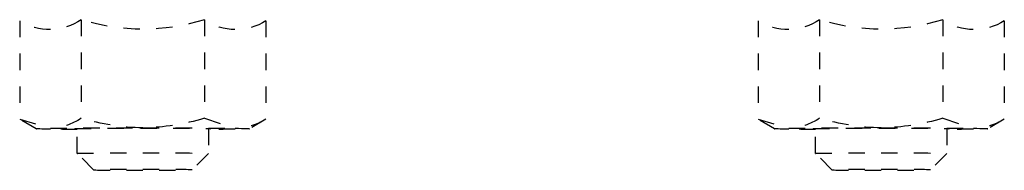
# Model space of a CAD drawing. Header units: centimetres. Extents: x 42630 to 130002, y 15 to 29179.
# Tile 82 of 138: x 52020.159 to 52026.16, y 5362.378 to 5363.293. Entities that reach past the tile are written whole.
import ezdxf

# ---------------------------------------------------------------- set-up
doc = ezdxf.new("R2010")
doc.units = ezdxf.units.CM
doc.header["$LTSCALE"] = 0.01
doc.linetypes.add('DASHED2', pattern=[9.525, 6.35, -3.175])
doc.layers.get('0').update_dxf_attribs({"color": 253})
doc.layers.add('CKDRZWI_', color=253, linetype='Continuous')

# ---------------------------------------------------------------- blocks, each defined once
blk = doc.blocks.new('A$7E8814B27261F1')
at = {"color": 7, "linetype": 'DASHED2', "ltscale": 10}
for p, q in [((4193.165, 402.706), (4199.156, 402.706)), ((4199.156, 402.706), (4199.709, 400.829)), ((4199.738, 401.699), (4199.157, 402.706)), ((4201.237, 399.2), (4199.727, 399.2)), ((4202.237, 398.2), (4201.237, 399.2)), ((4193.108, 398.953), (4199.1, 398.953)), ((4201.237, 391.2), (4202.237, 392.2)), ((4193.108, 391.447), (4199.1, 391.447)), ((4199.1, 391.447), (4199.709, 389.571)), ((4199.727, 391.2), (4201.237, 391.2)), ((4199.157, 387.694), (4199.738, 388.701)), ((4193.165, 387.694), (4199.156, 387.694)), ((4193.165, 357.706), (4199.156, 357.706)), ((4199.156, 357.706), (4199.709, 355.829)), ((4199.738, 356.699), (4199.157, 357.706)), ((4201.237, 354.2), (4199.727, 354.2)), ((4202.237, 353.2), (4201.237, 354.2)), ((4193.108, 353.953), (4199.1, 353.953)), ((4201.237, 346.2), (4202.237, 347.2)), ((4193.108, 346.447), (4199.1, 346.447)), ((4199.1, 346.447), (4199.709, 344.571)), ((4199.727, 346.2), (4201.237, 346.2)), ((4199.157, 342.694), (4199.738, 343.701)), ((4193.165, 342.694), (4199.156, 342.694))]:
    blk.add_line(p, q, dxfattribs=at)
for centre, radius, start, end in [((4190.347, 400.871), 3.362, 325.20586, 33.06224), ((4195.999, 400.996), 3.713, 326.61714, 357.42594), ((4181.142, 395.2), 12.541, 342.58845, 17.41155), ((4186.295, 395.051), 13.386, 0.63932, 16.94798), ((4186.285, 395.351), 13.396, 343.05789, 359.35482), ((4190.352, 389.529), 3.358, 326.89213, 34.83976), ((4196.083, 389.618), 3.626, 327.95634, 359.24804), ((4190.347, 355.871), 3.362, 325.20586, 33.06224), ((4195.999, 355.996), 3.713, 326.61714, 357.42594), ((4181.142, 350.2), 12.541, 342.58845, 17.41155), ((4186.295, 350.051), 13.386, 0.63932, 16.94798), ((4186.285, 350.351), 13.396, 343.05789, 359.35482), ((4190.352, 344.529), 3.358, 326.89213, 34.83976), ((4196.083, 344.618), 3.626, 327.95634, 359.24804)]:
    blk.add_arc(centre, radius, start, end, dxfattribs=at)
for centre, major_axis, start_param, end_param in [((4199.737, 395.2), (0, -6.5), 2.617994, 3.665191), ((4199.737, 395.2), (0, 6.5), 0.523599, 1.570796), ((4199.737, 395.2), (0, 6.5), 5.375263, 5.759587), ((4199.737, 395.2), (0, 4.15), 0, 3.411276), ((4199.737, 395.2), (0, 4.15), 6.013502, 6.283185), ((4201.237, 395.2), (0, 4), 0, 3.15032), ((4199.737, 395.2), (0, -6.5), 4.712389, 5.759587), ((4199.737, 395.2), (0, -6.5), 0.523599, 0.907923), ((4199.737, 395.2), (0, 6.5), 2.617994, 3.665191), ((4199.737, 350.2), (0, -6.5), 2.617994, 3.665191), ((4199.737, 350.2), (0, 6.5), 0.523599, 1.570796), ((4199.737, 350.2), (0, 6.5), 5.375263, 5.759587), ((4199.737, 350.2), (0, 4.15), 0, 3.411276), ((4199.737, 350.2), (0, 4.15), 6.013502, 6.283185), ((4201.237, 350.2), (0, 4), 0, 3.15032), ((4199.737, 350.2), (0, -6.5), 4.712389, 5.759587), ((4199.737, 350.2), (0, -6.5), 0.523599, 0.907923), ((4199.737, 350.2), (0, 6.5), 2.617994, 3.665191)]:
    blk.add_ellipse(centre, major_axis=major_axis, ratio=0.008727, start_param=start_param, end_param=end_param, dxfattribs=at)
for centre in [(4202.237, 395.2), (4202.237, 350.2)]:
    blk.add_ellipse(centre, major_axis=(0, 3), ratio=0.008727, dxfattribs=at)

msp = doc.modelspace()

# ---------------------------------------------------------------- block references
at = {"layer": 'CKDRZWI_', "xscale": -0.1, "yscale": 0.1, "zscale": 0.1, "rotation": 89.99999999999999}
msp.add_blockref('A$7E8814B27261F1', (52060.4295, 5782.6042), dxfattribs=at)

doc.saveas('drawing.dxf')
